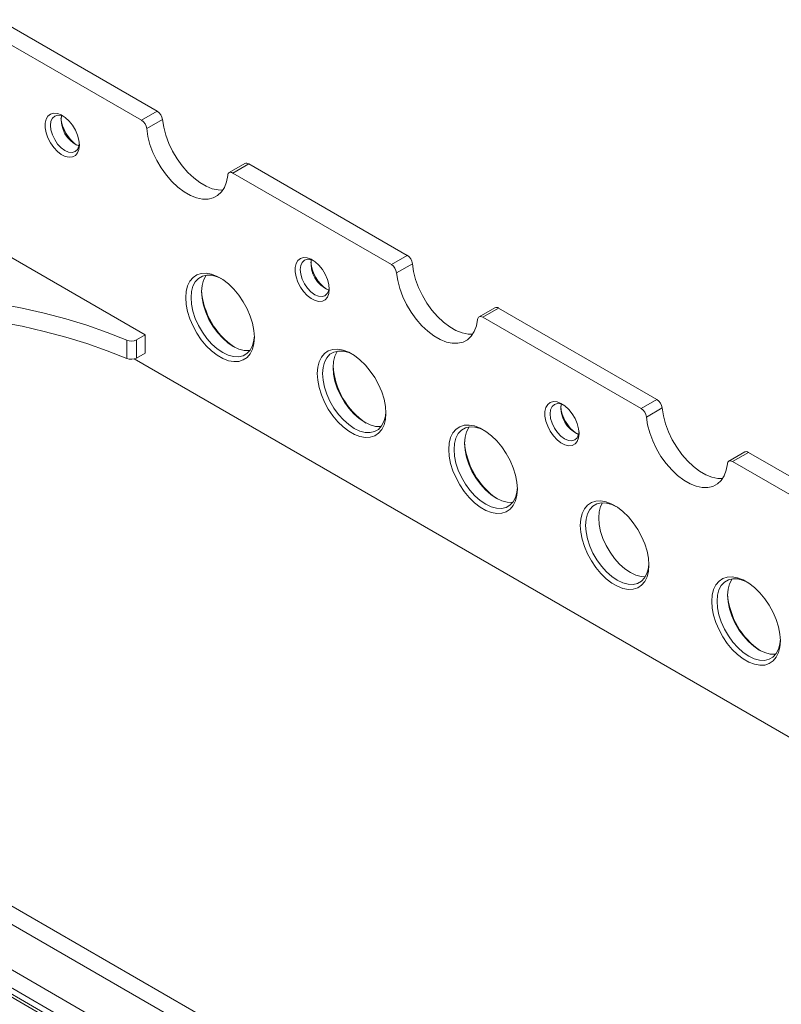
# Model space of a CAD drawing. Header units: millimetres. Extents: x -1824 to 791, y 646 to 1974.
# Tile 12 of 13: x 257 to 462, y 1466 to 1730. Entities that reach past the tile are written whole.
import ezdxf

# ---------------------------------------------------------------- set-up
doc = ezdxf.new("R2010")
doc.units = ezdxf.units.MM

msp = doc.modelspace()

# ---------------------------------------------------------------- linework, layer by layer
at = {"linetype": 'Continuous', "lineweight": 15}
for p, q in [((294.16, 1705.89), (251.57, 1730.48)), ((289.91, 1703.44), (247.32, 1728.03)), ((289.91, 1703.44), (294.16, 1705.89)), ((291.32, 1701.19), (295.56, 1703.64)), ((317.74, 1691.8), (313.5, 1689.35)), ((314.5, 1689.25), (318.74, 1691.7)), ((357.09, 1664.66), (314.5, 1689.25)), ((361.33, 1667.11), (318.74, 1691.7)), ((290.89, 1645.72), (228.89, 1681.52)), ((357.09, 1664.66), (361.33, 1667.11)), ((358.49, 1662.41), (362.74, 1664.86)), ((384.92, 1653.02), (380.67, 1650.57)), ((381.67, 1650.47), (385.92, 1652.92)), ((428.51, 1628.33), (385.92, 1652.92)), ((424.26, 1625.89), (381.67, 1650.47)), ((285.98, 1639.37), (285.98, 1644.27)), ((288.58, 1644.39), (290.89, 1645.72)), ((288.58, 1644.39), (288.58, 1639.49)), ((290.89, 1645.72), (290.89, 1640.82)), ((287.97, 1639.25), (646.48, 1432.28)), ((288.58, 1639.49), (290.89, 1640.82)), ((424.26, 1625.89), (428.51, 1628.33)), ((519.64, 1339.37), (19.72, 1627.97)), ((425.67, 1623.63), (429.91, 1626.08)), ((515.4, 1336.92), (15.47, 1625.52)), ((4.87, 1619.4), (504.79, 1330.8)), ((0.62, 1616.95), (500.55, 1328.35)), ((452.09, 1614.24), (447.85, 1611.79)), ((448.85, 1611.69), (453.09, 1614.14)), ((495.68, 1589.56), (453.09, 1614.14)), ((491.36, 1332.03), (9.82, 1610.01)), ((491.44, 1587.11), (448.85, 1611.69)), ((490.65, 1331.62), (9.11, 1609.6))]:
    msp.add_line(p, q, dxfattribs=at)
at = {"linetype": 'Continuous', "lineweight": 15, "flags": 128}
for points in [[(273.21, 1696.75), (273.09, 1695.6), (272.73, 1694.65), (272.14, 1693.96), (271.36, 1693.56), (270.44, 1693.48), (269.42, 1693.72), (268.35, 1694.26), (267.3, 1695.08), (266.32, 1696.14), (265.46, 1697.37), (264.78, 1698.71), (264.3, 1700.08), (264.05, 1701.43), (264.05, 1702.66), (264.3, 1703.72), (264.78, 1704.54), (265.46, 1705.09), (266.32, 1705.33), (267.3, 1705.25), (268.35, 1704.86), (269.42, 1704.17), (270.44, 1703.23), (271.36, 1702.08), (272.14, 1700.79), (272.73, 1699.42), (273.09, 1698.05), (273.21, 1696.75)], [(268.99, 1704.48), (268.32, 1704.73), (267.38, 1704.83), (266.58, 1704.58), (265.96, 1704), (265.57, 1703.15), (265.44, 1702.06), (265.57, 1700.82), (265.96, 1699.51), (266.58, 1698.23), (267.38, 1697.05), (268.32, 1696.06), (269.33, 1695.32), (270.33, 1694.9), (271.27, 1694.8), (272.08, 1695.05), (272.69, 1695.62), (273.08, 1696.48), (273.2, 1697.19)], [(311.78, 1684.66), (310.55, 1684.69), (308.95, 1685.03), (307.29, 1685.69), (305.61, 1686.66), (303.95, 1687.92), (302.35, 1689.42), (300.85, 1691.15), (299.47, 1693.06), (298.26, 1695.1), (297.25, 1697.23), (296.45, 1699.4), (295.88, 1701.55), (295.56, 1703.64)], [(313.09, 1688.62), (312.78, 1686.9), (312.21, 1685.4), (311.41, 1684.16), (310.39, 1683.2), (309.18, 1682.56), (307.81, 1682.24), (306.3, 1682.24), (304.7, 1682.58), (303.05, 1683.24), (301.37, 1684.21), (299.71, 1685.47), (298.11, 1686.98), (296.6, 1688.7), (295.23, 1690.61), (294.02, 1692.65), (293, 1694.78), (292.2, 1696.95), (291.64, 1699.1), (291.32, 1701.19)], [(314.5, 1689.25), (314.24, 1689.37), (314, 1689.43), (313.76, 1689.44), (313.56, 1689.38), (313.38, 1689.26), (313.24, 1689.09), (313.15, 1688.88), (313.09, 1688.62)], [(340.39, 1657.97), (340.27, 1656.82), (339.9, 1655.87), (339.31, 1655.18), (338.54, 1654.79), (337.61, 1654.7), (336.59, 1654.94), (335.53, 1655.48), (334.48, 1656.3), (333.5, 1657.36), (332.64, 1658.59), (331.95, 1659.93), (331.47, 1661.31), (331.23, 1662.65), (331.23, 1663.88), (331.47, 1664.94), (331.95, 1665.76), (332.64, 1666.31), (333.5, 1666.55), (334.48, 1666.47), (335.53, 1666.08), (336.59, 1665.39), (337.61, 1664.45), (338.54, 1663.3), (339.31, 1662.01), (339.9, 1660.64), (340.27, 1659.27), (340.39, 1657.97)], [(336.16, 1665.7), (335.49, 1665.95), (334.56, 1666.05), (333.75, 1665.8), (333.13, 1665.23), (332.74, 1664.37), (332.61, 1663.28), (332.74, 1662.04), (333.13, 1660.73), (333.75, 1659.45), (334.56, 1658.27), (335.49, 1657.28), (336.5, 1656.54), (337.51, 1656.12), (338.45, 1656.02), (339.25, 1656.27), (339.87, 1656.85), (340.26, 1657.7), (340.38, 1658.41)], [(378.96, 1645.88), (377.72, 1645.91), (376.12, 1646.25), (374.46, 1646.91), (372.78, 1647.88), (371.13, 1649.14), (369.53, 1650.64), (368.02, 1652.37), (366.65, 1654.28), (365.44, 1656.32), (364.42, 1658.45), (363.62, 1660.62), (363.05, 1662.77), (362.74, 1664.86)], [(320.27, 1645.09), (320.14, 1643.41), (319.77, 1641.93), (319.16, 1640.67), (318.32, 1639.68), (317.29, 1638.98), (316.09, 1638.59), (314.75, 1638.53), (313.31, 1638.79), (311.81, 1639.37), (310.28, 1640.24), (308.78, 1641.4), (307.34, 1642.8), (306, 1644.41), (304.8, 1646.19), (303.77, 1648.08), (302.93, 1650.03), (302.32, 1652), (301.95, 1653.92), (301.82, 1655.74), (301.95, 1657.42), (302.32, 1658.91), (302.93, 1660.17), (303.77, 1661.16), (304.8, 1661.86), (306, 1662.24), (307.34, 1662.31), (308.78, 1662.05), (310.28, 1661.47), (311.81, 1660.59), (313.31, 1659.43), (314.75, 1658.03), (316.09, 1656.42), (317.29, 1654.65), (318.32, 1652.76), (319.16, 1650.8), (319.77, 1648.84), (320.14, 1646.92), (320.27, 1645.09)], [(311.41, 1660.85), (310.27, 1661.36), (308.84, 1661.75), (307.49, 1661.8), (306.28, 1661.52), (305.23, 1660.91), (304.38, 1660), (303.75, 1658.81), (303.37, 1657.37), (303.24, 1655.74), (303.37, 1653.96), (303.75, 1652.08), (304.38, 1650.17), (305.23, 1648.27), (306.28, 1646.45), (307.49, 1644.77), (308.84, 1643.27), (310.27, 1642), (311.75, 1640.99), (313.23, 1640.29), (314.66, 1639.91), (316.01, 1639.85), (317.23, 1640.13), (318.27, 1640.74), (319.13, 1641.65), (319.75, 1642.84), (320.14, 1644.28), (320.26, 1645.51)], [(319.02, 1641.51), (318.84, 1641.49), (317.49, 1641.54), (316.06, 1641.92), (314.58, 1642.63), (313.1, 1643.63), (311.67, 1644.9), (310.32, 1646.4), (309.11, 1648.09), (308.06, 1649.9), (307.21, 1651.8), (306.58, 1653.72), (306.2, 1655.59), (306.07, 1657.37), (306.2, 1659.01), (306.58, 1660.44), (307.21, 1661.63), (307.31, 1661.78)], [(380.27, 1649.84), (379.95, 1648.12), (379.38, 1646.62), (378.58, 1645.38), (377.57, 1644.43), (376.36, 1643.78), (374.98, 1643.46), (373.48, 1643.46), (371.88, 1643.8), (370.22, 1644.46), (368.54, 1645.43), (366.88, 1646.69), (365.28, 1648.2), (363.78, 1649.92), (362.41, 1651.83), (361.2, 1653.87), (360.18, 1656), (359.38, 1658.17), (358.81, 1660.32), (358.49, 1662.41)], [(154.38, 1644.27), (159.65, 1646.37), (165.11, 1648.3), (170.76, 1650.03), (176.57, 1651.58), (182.53, 1652.93), (188.61, 1654.08), (194.8, 1655.03), (201.07, 1655.77), (207.41, 1656.3), (213.78, 1656.62), (220.18, 1656.73), (226.58, 1656.62), (232.96, 1656.3), (239.29, 1655.77), (245.56, 1655.03), (251.75, 1654.08), (257.83, 1652.93), (263.79, 1651.58), (269.6, 1650.03), (275.25, 1648.3), (280.72, 1646.37), (285.98, 1644.27)], [(154.38, 1639.37), (159.65, 1641.47), (165.11, 1643.4), (170.76, 1645.13), (176.57, 1646.68), (182.53, 1648.03), (188.61, 1649.18), (194.8, 1650.13), (201.07, 1650.87), (207.41, 1651.4), (213.78, 1651.72), (220.18, 1651.83), (226.58, 1651.72), (232.96, 1651.4), (239.29, 1650.87), (245.56, 1650.13), (251.75, 1649.18), (257.83, 1648.03), (263.79, 1646.68), (269.6, 1645.13), (275.25, 1643.4), (280.72, 1641.47), (285.98, 1639.37)], [(381.67, 1650.47), (381.42, 1650.59), (381.17, 1650.66), (380.94, 1650.66), (380.73, 1650.6), (380.56, 1650.49), (380.42, 1650.32), (380.32, 1650.1), (380.27, 1649.84)], [(355.62, 1624.68), (355.5, 1623), (355.12, 1621.51), (354.51, 1620.26), (353.68, 1619.27), (352.65, 1618.57), (351.44, 1618.18), (350.1, 1618.12), (348.66, 1618.38), (347.16, 1618.96), (345.64, 1619.83), (344.14, 1620.99), (342.7, 1622.39), (341.36, 1624), (340.15, 1625.78), (339.12, 1627.67), (338.29, 1629.62), (337.68, 1631.59), (337.3, 1633.51), (337.18, 1635.33), (337.3, 1637.01), (337.68, 1638.5), (338.29, 1639.76), (339.12, 1640.75), (340.15, 1641.45), (341.36, 1641.83), (342.7, 1641.9), (344.14, 1641.64), (345.64, 1641.06), (347.16, 1640.18), (348.66, 1639.02), (350.1, 1637.62), (351.44, 1636.01), (352.65, 1634.24), (353.68, 1632.35), (354.51, 1630.39), (355.12, 1628.43), (355.5, 1626.51), (355.62, 1624.68)], [(346.76, 1640.44), (345.63, 1640.95), (344.2, 1641.34), (342.85, 1641.39), (341.63, 1641.11), (340.58, 1640.5), (339.73, 1639.59), (339.11, 1638.4), (338.72, 1636.96), (338.59, 1635.33), (338.72, 1633.55), (339.11, 1631.67), (339.73, 1629.76), (340.58, 1627.86), (341.63, 1626.04), (342.85, 1624.36), (344.2, 1622.86), (345.63, 1621.59), (347.11, 1620.58), (348.59, 1619.88), (350.02, 1619.5), (351.36, 1619.44), (352.58, 1619.72), (353.63, 1620.33), (354.48, 1621.24), (355.11, 1622.43), (355.49, 1623.87), (355.61, 1625.1)], [(354.37, 1621.1), (354.19, 1621.08), (352.85, 1621.13), (351.41, 1621.51), (349.94, 1622.22), (348.46, 1623.22), (347.02, 1624.49), (345.68, 1625.99), (344.46, 1627.68), (343.41, 1629.49), (342.56, 1631.39), (341.93, 1633.3), (341.55, 1635.18), (341.42, 1636.96), (341.55, 1638.6), (341.93, 1640.03), (342.56, 1641.22), (342.67, 1641.37)], [(407.56, 1619.19), (407.44, 1618.04), (407.08, 1617.09), (406.49, 1616.4), (405.71, 1616.01), (404.79, 1615.92), (403.77, 1616.16), (402.7, 1616.7), (401.65, 1617.52), (400.67, 1618.58), (399.81, 1619.81), (399.13, 1621.15), (398.65, 1622.53), (398.4, 1623.87), (398.4, 1625.1), (398.65, 1626.16), (399.13, 1626.98), (399.81, 1627.53), (400.67, 1627.77), (401.65, 1627.69), (402.7, 1627.3), (403.77, 1626.61), (404.79, 1625.67), (405.71, 1624.52), (406.49, 1623.23), (407.08, 1621.86), (407.44, 1620.49), (407.56, 1619.19)], [(403.34, 1626.92), (402.67, 1627.17), (401.73, 1627.27), (400.93, 1627.02), (400.31, 1626.45), (399.92, 1625.59), (399.79, 1624.5), (399.92, 1623.26), (400.31, 1621.95), (400.93, 1620.67), (401.73, 1619.49), (402.67, 1618.5), (403.68, 1617.76), (404.68, 1617.34), (405.62, 1617.24), (406.43, 1617.49), (407.04, 1618.07), (407.43, 1618.92), (407.55, 1619.63)], [(446.13, 1607.1), (444.9, 1607.13), (443.3, 1607.47), (441.64, 1608.13), (439.96, 1609.1), (438.3, 1610.36), (436.7, 1611.87), (435.2, 1613.59), (433.82, 1615.5), (432.61, 1617.54), (431.6, 1619.67), (430.8, 1621.84), (430.23, 1623.99), (429.91, 1626.08)], [(447.44, 1611.06), (447.13, 1609.34), (446.56, 1607.84), (445.76, 1606.6), (444.74, 1605.65), (443.53, 1605), (442.16, 1604.68), (440.65, 1604.68), (439.05, 1605.02), (437.4, 1605.69), (435.72, 1606.65), (434.06, 1607.91), (432.46, 1609.42), (430.95, 1611.14), (429.58, 1613.05), (428.37, 1615.09), (427.36, 1617.22), (426.55, 1619.39), (425.99, 1621.54), (425.67, 1623.63)], [(390.98, 1604.27), (390.85, 1602.59), (390.48, 1601.1), (389.87, 1599.85), (389.03, 1598.86), (388, 1598.16), (386.8, 1597.77), (385.46, 1597.71), (384.02, 1597.97), (382.52, 1598.55), (380.99, 1599.42), (379.49, 1600.58), (378.05, 1601.98), (376.71, 1603.59), (375.51, 1605.37), (374.48, 1607.26), (373.65, 1609.21), (373.03, 1611.17), (372.66, 1613.1), (372.53, 1614.92), (372.66, 1616.6), (373.03, 1618.09), (373.65, 1619.35), (374.48, 1620.34), (375.51, 1621.04), (376.71, 1621.42), (378.05, 1621.49), (379.49, 1621.23), (380.99, 1620.65), (382.52, 1619.77), (384.02, 1618.61), (385.46, 1617.21), (386.8, 1615.6), (388, 1613.83), (389.03, 1611.94), (389.87, 1609.98), (390.48, 1608.02), (390.85, 1606.1), (390.98, 1604.27)], [(382.12, 1620.03), (380.98, 1620.54), (379.55, 1620.93), (378.21, 1620.98), (376.99, 1620.7), (375.94, 1620.09), (375.09, 1619.18), (374.46, 1617.99), (374.08, 1616.55), (373.95, 1614.92), (374.08, 1613.14), (374.46, 1611.26), (375.09, 1609.35), (375.94, 1607.45), (376.99, 1605.63), (378.21, 1603.95), (379.55, 1602.45), (380.98, 1601.18), (382.46, 1600.17), (383.94, 1599.47), (385.37, 1599.09), (386.72, 1599.03), (387.94, 1599.31), (388.99, 1599.92), (389.84, 1600.83), (390.46, 1602.02), (390.85, 1603.46), (390.97, 1604.69)], [(389.73, 1600.69), (389.55, 1600.67), (388.2, 1600.72), (386.77, 1601.1), (385.29, 1601.81), (383.81, 1602.81), (382.38, 1604.08), (381.03, 1605.58), (379.82, 1607.27), (378.77, 1609.08), (377.92, 1610.98), (377.29, 1612.89), (376.91, 1614.77), (376.78, 1616.55), (376.91, 1618.19), (377.29, 1619.62), (377.92, 1620.81), (378.02, 1620.96)], [(448.85, 1611.69), (448.59, 1611.81), (448.35, 1611.88), (448.12, 1611.88), (447.91, 1611.82), (447.73, 1611.71), (447.59, 1611.54), (447.5, 1611.32), (447.44, 1611.06)], [(426.33, 1583.86), (426.21, 1582.18), (425.83, 1580.69), (425.22, 1579.44), (424.39, 1578.45), (423.36, 1577.75), (422.15, 1577.36), (420.82, 1577.3), (419.37, 1577.56), (417.87, 1578.14), (416.35, 1579.01), (414.85, 1580.17), (413.41, 1581.57), (412.07, 1583.18), (410.87, 1584.96), (409.83, 1586.85), (409, 1588.8), (408.39, 1590.76), (408.01, 1592.69), (407.89, 1594.51), (408.01, 1596.19), (408.39, 1597.68), (409, 1598.94), (409.83, 1599.93), (410.87, 1600.63), (412.07, 1601.01), (413.41, 1601.08), (414.85, 1600.82), (416.35, 1600.24), (417.87, 1599.36), (419.37, 1598.2), (420.82, 1596.8), (422.15, 1595.19), (423.36, 1593.42), (424.39, 1591.53), (425.22, 1589.57), (425.83, 1587.61), (426.21, 1585.69), (426.33, 1583.86)], [(417.47, 1599.62), (416.34, 1600.13), (414.91, 1600.52), (413.56, 1600.57), (412.34, 1600.29), (411.3, 1599.68), (410.44, 1598.77), (409.82, 1597.58), (409.43, 1596.14), (409.3, 1594.51), (409.43, 1592.73), (409.82, 1590.85), (410.44, 1588.94), (411.3, 1587.04), (412.34, 1585.22), (413.56, 1583.54), (414.91, 1582.04), (416.34, 1580.77), (417.82, 1579.76), (419.3, 1579.06), (420.73, 1578.67), (422.08, 1578.62), (423.29, 1578.9), (424.34, 1579.51), (425.19, 1580.42), (425.82, 1581.61), (426.2, 1583.05), (426.33, 1584.28)], [(413.83, 1600.59), (413.35, 1599.62), (412.97, 1598.18), (412.84, 1596.55), (412.97, 1594.77), (413.35, 1592.89), (413.98, 1590.98), (414.83, 1589.08), (415.88, 1587.26), (417.1, 1585.58), (418.44, 1584.08), (419.87, 1582.81), (421.35, 1581.8), (422.83, 1581.1), (424.27, 1580.72), (425.34, 1580.65)], [(461.69, 1563.45), (461.56, 1561.77), (461.19, 1560.28), (460.58, 1559.03), (459.74, 1558.04), (458.71, 1557.34), (457.51, 1556.95), (456.17, 1556.89), (454.73, 1557.15), (453.23, 1557.72), (451.7, 1558.6), (450.2, 1559.76), (448.76, 1561.16), (447.42, 1562.77), (446.22, 1564.55), (445.19, 1566.44), (444.36, 1568.39), (443.74, 1570.35), (443.37, 1572.28), (443.24, 1574.1), (443.37, 1575.78), (443.74, 1577.27), (444.36, 1578.53), (445.19, 1579.52), (446.22, 1580.22), (447.42, 1580.6), (448.76, 1580.67), (450.2, 1580.41), (451.7, 1579.83), (453.23, 1578.95), (454.73, 1577.79), (456.17, 1576.39), (457.51, 1574.78), (458.71, 1573.01), (459.74, 1571.12), (460.58, 1569.16), (461.19, 1567.2), (461.56, 1565.28), (461.69, 1563.45)], [(452.83, 1579.21), (451.69, 1579.72), (450.26, 1580.11), (448.92, 1580.16), (447.7, 1579.88), (446.65, 1579.27), (445.8, 1578.36), (445.17, 1577.17), (444.79, 1575.73), (444.66, 1574.1), (444.79, 1572.32), (445.17, 1570.44), (445.8, 1568.53), (446.65, 1566.63), (447.7, 1564.81), (448.92, 1563.13), (450.26, 1561.63), (451.69, 1560.36), (453.17, 1559.35), (454.65, 1558.65), (456.09, 1558.26), (457.43, 1558.21), (458.65, 1558.49), (459.7, 1559.1), (460.55, 1560.01), (461.17, 1561.2), (461.56, 1562.64), (461.68, 1563.87)], [(460.44, 1559.86), (460.26, 1559.85), (458.91, 1559.9), (457.48, 1560.28), (456, 1560.99), (454.52, 1561.99), (453.09, 1563.26), (451.74, 1564.76), (450.53, 1566.45), (449.48, 1568.26), (448.63, 1570.16), (448, 1572.07), (447.62, 1573.95), (447.49, 1575.73), (447.62, 1577.37), (448, 1578.8), (448.63, 1579.99), (448.74, 1580.14)]]:
    msp.add_lwpolyline(points, dxfattribs=at)
at = {"linetype": 'Continuous', "lineweight": 15}
for centre, radius, start, end in [((292.47, 1703.28), 3.12, 6.6352, 57.1569), ((278.35, 1705.03), 10.12, 185.3951, 234.5996), ((276.07, 1703.71), 7.76, 172.5407, 247.4539), ((288.22, 1700.83), 3.12, 6.6352, 57.1569), ((318.16, 1690.92), 0.972, 53.2161, 115.473), ((343.25, 1664.93), 7.76, 172.5407, 247.4539), ((359.64, 1664.5), 3.12, 6.6352, 57.1569), ((345.53, 1666.25), 10.12, 185.3949, 234.5996), ((355.4, 1662.05), 3.12, 6.6352, 57.1569), ((326.07, 1659.09), 20.04, 183.7752, 236.2195), ((385.34, 1652.14), 0.972, 53.2168, 115.4734), ((287.16, 1647.17), 3.12, 247.9193, 297.1085), ((287.16, 1642.27), 3.12, 247.9193, 297.1085), ((361.42, 1638.68), 20.04, 183.7751, 236.2195), ((426.82, 1625.72), 3.12, 6.6347, 57.1569), ((412.7, 1627.47), 10.12, 185.395, 234.5996), ((410.42, 1626.15), 7.76, 172.5407, 247.454), ((422.57, 1623.27), 3.12, 6.6347, 57.1569), ((396.78, 1618.27), 20.04, 183.7752, 236.2194), ((452.51, 1613.36), 0.972, 53.2163, 115.4734), ((467.49, 1577.45), 20.04, 183.7751, 236.2195)]:
    msp.add_arc(centre, radius, start, end, dxfattribs=at)

doc.saveas('drawing.dxf')
